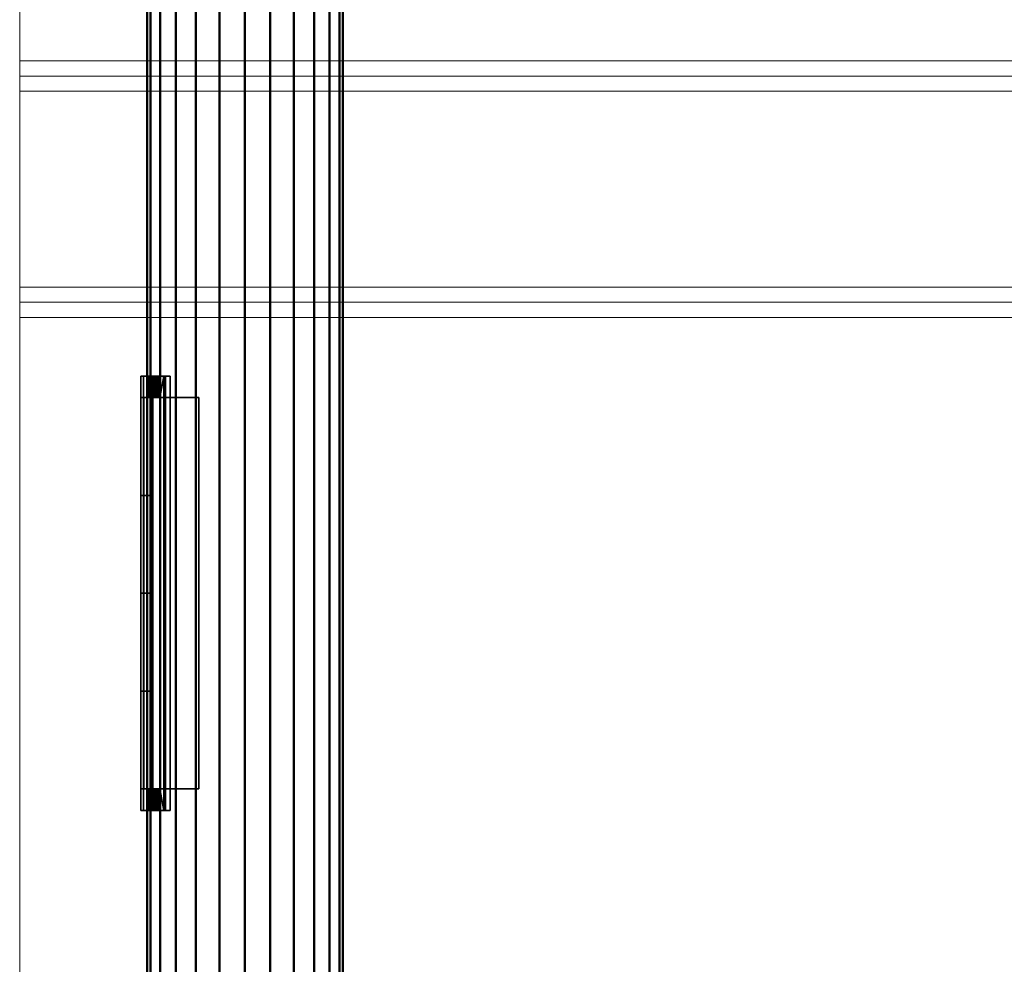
# Model space of a CAD drawing. Header units: inches. Extents: x 361 to 802, y -362 to 528.
# Tile 10 of 256: x 362 to 402, y -174 to -135. Entities that reach past the tile are written whole.
import ezdxf

# ---------------------------------------------------------------- set-up
doc = ezdxf.new("R2010")
doc.units = ezdxf.units.IN
doc.header["$MEASUREMENT"] = 0
doc.linetypes.add('Center', pattern=[1.25, 0.25, -0.1875, 0.625, -0.1875])
doc.linetypes.add('Grid Line 1_2_', pattern=[0.875, 0.5, -0.125, 0.125, -0.125])
for name, color, linetype, lineweight in [('A-FLOR-LEVL', 51, 'Continuous', 9), ('G-ANNO-SYMB', 111, 'Continuous', 9), ('I-WALL', 2, 'Continuous', 13), ('M-HVAC-CDFF', 50, 'Continuous', 30), ('M-HVAC-DUCT', 70, 'Continuous', 50), ('M-HVAC-DUCT-CNTR', 70, 'Center', 30)]:
    doc.layers.add(name, color=color, linetype=linetype, lineweight=lineweight)

# ---------------------------------------------------------------- blocks, each defined once
blk = doc.blocks.new('ST-VDC-01_ARCH_REF_v001_rvt_rvt-1-3D - Electrical Coordination')
at = {"layer": 'I-WALL', "color": 254}
mesh = blk.add_polyface(dxfattribs=at)
corners = [(361.658, -136.736, 217.654), (361.658, -137.361, 217.654), (442.229, -137.361, 217.654), (442.229, -136.736, 217.654)]
mesh.append_faces([[corners[k] for k in face] for face in [(1, 2, 3, 0)]], dxfattribs={"color": 254})
mesh = blk.add_polyface(dxfattribs=at)
corners = [(361.658, -137.361, 217.654), (361.658, -136.736, 217.654), (361.658, -136.736, 197), (361.658, -137.361, 197)]
mesh.append_faces([[corners[k] for k in face] for face in [(3, 0, 1, 2)]], dxfattribs={"color": 254})
mesh = blk.add_polyface(dxfattribs=at)
corners = [(442.229, -136.736, 217.654), (442.229, -136.736, 197), (361.658, -136.736, 197), (361.658, -136.736, 217.654)]
mesh.append_faces([[corners[k] for k in face] for face in [(0, 1, 2, 3)]], dxfattribs={"color": 254})
mesh = blk.add_polyface(dxfattribs=at)
corners = [(442.229, -147.236, 197), (361.658, -147.236, 197), (361.658, -136.736, 197), (442.229, -136.736, 197)]
mesh.append_faces([[corners[k] for k in face] for face in [(3, 0, 1, 2)]], dxfattribs={"color": 254})
mesh = blk.add_polyface(dxfattribs=at)
corners = [(361.658, -137.361, 217.654), (361.658, -137.986, 217.654), (442.229, -137.986, 217.654), (442.854, -137.986, 217.654), (442.854, -137.361, 217.654), (442.229, -137.361, 217.654)]
mesh.append_faces([[corners[k] for k in face] for face in [(1, 2, 5, 0)]], dxfattribs={"vtx1": -1, "color": 254})
mesh.append_faces([[corners[k] for k in face] for face in [(3, 4, 5, 2)]], dxfattribs={"vtx2": -1, "color": 254})
mesh = blk.add_polyface(dxfattribs=at)
corners = [(361.658, -137.986, 217.654), (361.658, -137.361, 217.654), (361.658, -137.361, 197), (361.658, -137.986, 197)]
mesh.append_faces([[corners[k] for k in face] for face in [(2, 3, 0, 1)]], dxfattribs={"color": 254})
mesh = blk.add_polyface(dxfattribs=at)
corners = [(361.658, -137.986, 217.654), (361.658, -145.986, 217.654), (442.229, -145.986, 217.654), (442.854, -145.986, 217.654), (442.854, -137.986, 217.654), (442.229, -137.986, 217.654)]
mesh.append_faces([[corners[k] for k in face] for face in [(2, 3, 4, 5), (5, 0, 1, 2)]], dxfattribs={"vtx3": -1, "color": 254})
mesh = blk.add_polyface(dxfattribs=at)
corners = [(361.658, -145.986, 217.654), (361.658, -137.986, 217.654), (361.658, -137.986, 197), (361.658, -145.986, 197)]
mesh.append_faces([[corners[k] for k in face] for face in [(2, 3, 0, 1)]], dxfattribs={"color": 254})
mesh = blk.add_polyface(dxfattribs=at)
corners = [(361.658, -145.986, 217.654), (361.658, -146.611, 217.654), (442.229, -146.611, 217.654), (442.854, -146.611, 217.654), (442.854, -145.986, 217.654), (442.229, -145.986, 217.654)]
mesh.append_faces([[corners[k] for k in face] for face in [(2, 3, 4, 5), (5, 0, 1, 2)]], dxfattribs={"vtx3": -1, "color": 254})
mesh = blk.add_polyface(dxfattribs=at)
corners = [(361.658, -146.611, 217.654), (361.658, -145.986, 217.654), (361.658, -145.986, 197), (361.658, -146.611, 197)]
mesh.append_faces([[corners[k] for k in face] for face in [(3, 0, 1, 2)]], dxfattribs={"color": 254})
mesh = blk.add_polyface(dxfattribs=at)
corners = [(361.658, -146.611, 217.654), (361.658, -147.236, 217.654), (442.229, -147.236, 217.654), (442.229, -146.611, 217.654)]
mesh.append_faces([[corners[k] for k in face] for face in [(1, 2, 3, 0)]], dxfattribs={"color": 254})
mesh = blk.add_polyface(dxfattribs=at)
corners = [(361.658, -147.236, 197), (361.658, -147.236, 217.654), (361.658, -146.611, 217.654), (361.658, -146.611, 197)]
mesh.append_faces([[corners[k] for k in face] for face in [(0, 1, 2, 3)]], dxfattribs={"color": 254})
mesh = blk.add_polyface(dxfattribs=at)
corners = [(361.658, -147.236, 197), (442.229, -147.236, 197), (442.229, -147.236, 217.654), (361.658, -147.236, 217.654)]
mesh.append_faces([[corners[k] for k in face] for face in [(3, 0, 1, 2)]], dxfattribs={"color": 254})
blk = doc.blocks.new('Supply Grille - Double Deflection - Curve Face Rectangular Neck - 16x4 Connection 8 Diameter Duct-1533314-3D - Electrical Coordination')
at = {"layer": 'M-HVAC-CDFF', "color": 5}
for p, q in [((8, 2, 0.25), (-8, 2, 0.25)), ((-8, 1, -0.131), (8, 1, -0.131)), ((-8, 0, -0.25), (8, 0, -0.25)), ((-8, -1, -0.131), (8, -1, -0.131)), ((8, -2, 0.25), (-8, -2, 0.25))]:
    blk.add_line(p, q, dxfattribs=at)
at = {"layer": 'M-HVAC-CDFF', "color": 5, "extrusion": (-1, 0, 1.61909e-15)}
for centre in [(0, 4, 8), (0, 4, -8)]:
    blk.add_arc(centre, 4.25, 241.9275, 298.0725, dxfattribs=at)
at = {"layer": 'M-HVAC-CDFF', "color": 5, "extrusion": (1, 0, -1.61909e-15)}
blk.add_arc((0, 4, -4), 4.25, 241.9275, 298.0725, dxfattribs=at)
at = {"layer": 'M-HVAC-CDFF', "color": 5, "extrusion": (1, 0, -1.02753e-14)}
blk.add_arc((0, 4), 4.25, 241.9275, 298.0725, dxfattribs=at)
at = {"layer": 'M-HVAC-CDFF', "color": 5, "extrusion": (-1, 0, -1.61909e-15)}
blk.add_arc((0, 4, -4), 4.25, 241.9275, 298.0725, dxfattribs=at)
at = {"layer": 'M-HVAC-CDFF', "color": 55}
mesh = blk.add_polyface(dxfattribs=at)
corners = [(-8.875, -2.75, 0.76), (-8.875, -2.589, 0.951), (-8.875, -1.809, 0.432), (-8.875, -0.93, 0.11), (-8.875, 0, 0), (-8.875, 0.929, 0.109), (-8.875, 1.808, 0.432), (-8.875, 2.588, 0.95), (-8.875, 2.75, 0.759), (-8.875, 1.921, 0.209), (-8.875, 0.987, -0.134), (-8.875, -0.001, -0.25), (-8.875, -0.988, -0.133), (-8.875, -1.922, 0.209)]
mesh.append_faces([[corners[k] for k in face] for face in [(9, 6, 7, 8)]], dxfattribs={"vtx0": -1, "color": 55})
mesh.append_faces([[corners[k] for k in face] for face in [(13, 2, 3), (6, 9, 10)]], dxfattribs={"vtx0": -1, "vtx2": -1, "color": 55})
mesh.append_faces([[corners[k] for k in face] for face in [(12, 13, 3, 4), (11, 12, 4, 5), (10, 11, 5, 6)]], dxfattribs={"vtx1": -1, "vtx3": -1, "color": 55})
mesh.append_faces([[corners[k] for k in face] for face in [(0, 1, 2, 13)]], dxfattribs={"vtx2": -1, "color": 55})
mesh = blk.add_polyface(dxfattribs=at)
corners = [(8.875, 2.75, 0.759), (8.875, 1.921, 0.209), (8.875, 0.987, -0.134), (8.875, -0.001, -0.25), (8.875, -0.988, -0.133), (8.875, -1.922, 0.209), (8.875, -2.75, 0.76), (-8.875, -2.75, 0.76), (-8.875, -1.922, 0.209), (-8.875, -0.988, -0.133), (-8.875, -0.001, -0.25), (-8.875, 0.987, -0.134), (-8.875, 1.921, 0.209), (-8.875, 2.75, 0.759)]
mesh.append_faces([[corners[k] for k in face] for face in [(1, 12, 13, 0)]], dxfattribs={"vtx0": -1, "color": 55})
mesh.append_faces([[corners[k] for k in face] for face in [(5, 8, 9, 4), (4, 9, 10, 3), (2, 11, 12, 1), (11, 2, 3, 10)]], dxfattribs={"vtx0": -1, "vtx2": -1, "color": 55})
mesh.append_faces([[corners[k] for k in face] for face in [(6, 7, 8, 5)]], dxfattribs={"vtx2": -1, "color": 55})
mesh = blk.add_polyface(dxfattribs=at)
corners = [(8.875, 2.588, 0.95), (8.875, 2.75, 0.759), (-8.875, 2.75, 0.759), (-8.875, 2.588, 0.95)]
mesh.append_faces([[corners[k] for k in face] for face in [(3, 0, 1, 2)]], dxfattribs={"color": 55})
mesh = blk.add_polyface(dxfattribs=at)
corners = [(8.875, -2.589, 0.951), (8.875, -1.809, 0.432), (8.875, -0.93, 0.11), (8.875, 0, 0), (8.875, 0.929, 0.109), (8.875, 1.808, 0.432), (8.875, 2.588, 0.95), (-8.875, 2.588, 0.95), (-8.875, 1.808, 0.432), (-8.875, 0.929, 0.109), (-8.875, 0, 0), (-8.875, -0.93, 0.11), (-8.875, -1.809, 0.432), (-8.875, -2.589, 0.951), (8, 2, 0.536), (8, 1.035, 0.136), (8, 0), (8, -1.035, 0.136), (8, -2, 0.536), (-8, -2, 0.536), (-8, -1.035, 0.136), (-8, 0), (-8, 1.035, 0.136), (-8, 2, 0.536), (8.875, -2.199, 0.691), (8.875, -1.37, 0.271), (8.875, 1.369, 0.271), (8.875, 2.198, 0.691), (-8.875, 2.198, 0.691), (-8.875, 1.369, 0.271), (-8.875, -1.37, 0.271), (-8.875, -2.199, 0.691), (8, 1.518, 0.336), (8, 0.518, 0.068), (8, -0.518, 0.068), (8, -1.518, 0.336), (-8, -1.518, 0.336), (-8, -0.518, 0.068), (-8, 0.518, 0.068), (-8, 1.518, 0.336), (8.875, -2.004, 0.562), (8, 1.276, 0.236), (8, -1.759, 0.436), (-8, -1.276, 0.236), (-8, 1.759, 0.436), (8.875, -1.15, 0.19), (8.875, 1.149, 0.19), (8.875, 2.003, 0.561), (-8.875, 2.003, 0.561), (-8.875, 1.149, 0.19), (-8.875, -1.15, 0.19), (-8.875, -2.004, 0.562), (8, 1.759, 0.436), (8, 0.776, 0.102), (8, -0.776, 0.102), (8, -1.276, 0.236), (-8, -1.759, 0.436), (-8, -0.776, 0.102), (-8, 0.776, 0.102), (-8, 1.276, 0.236), (8.875, 1.259, 0.23), (8, 1.397, 0.286), (8, -1.879, 0.486), (-8, -1.397, 0.286), (-8, 1.879, 0.486), (8.875, -1.04, 0.15), (8.875, 1.039, 0.15), (-8, 1.397, 0.286), (-8.875, -1.26, 0.231), (-8.875, 1.039, 0.15), (-8.875, -1.04, 0.15), (8, -1.397, 0.286), (8, 1.879, 0.486), (8, 0.906, 0.119), (8, -0.906, 0.119), (8, -1.156, 0.186), (-8, -1.879, 0.486), (-8, -0.906, 0.119), (-8, 0.906, 0.119), (-8, 1.156, 0.186), (8, 1.156, 0.186), (8.875, -1.906, 0.497), (-8.875, -1.589, 0.352), (-8.875, 1.259, 0.23), (8.875, 1.588, 0.351), (8.875, -1.26, 0.231), (-8.875, -1.906, 0.497), (-8.875, -0.465, 0.055), (-8.875, 0.464, 0.055), (-8.875, 1.588, 0.351), (8.875, 1.906, 0.497), (8.875, 0.464, 0.055), (8.875, -0.465, 0.055), (8.875, -1.589, 0.352), (-8.875, 1.906, 0.497), (-8, -1.156, 0.186), (-8.875, -1.699, 0.392), (-8.875, -1.479, 0.311), (8.875, 1.698, 0.392), (8.875, 1.479, 0.311), (-8.875, 1.479, 0.311), (-8.875, -0.698, 0.082), (-8.875, 0.697, 0.082), (-8.875, 1.698, 0.392), (8.875, -1.479, 0.311), (8.875, 0.697, 0.082), (8.875, -0.698, 0.082), (8.875, -1.699, 0.392), (-8.875, 0.581, 0.068), (-8.875, -0.814, 0.096), (-8.875, -0.582, 0.069), (-8.875, 0.813, 0.096), (8.875, -0.582, 0.069), (8.875, 0.813, 0.096), (8.875, 0.581, 0.068), (8.875, -0.814, 0.096), (-8, -0.647, 0.085), (-8, -1.638, 0.386), (-8, 1.638, 0.386), (-8, 0.647, 0.085), (-8, -0.259, 0.034), (8, -1.638, 0.386), (8, -0.647, 0.085), (8, 0.259, 0.034), (-8, 0.259, 0.034), (8, -0.259, 0.034), (8, 0.647, 0.085), (8, 1.638, 0.386), (-8, -0.388, 0.051), (8, 0.388, 0.051), (-8, 0.388, 0.051), (8, -0.388, 0.051), (8.875, -0.233, 0.027), (-8.875, 0.232, 0.027), (-8.875, -0.233, 0.027), (8.875, 0.232, 0.027), (8.875, -0.349, 0.041), (-8.875, 0.348, 0.041), (-8.875, -0.349, 0.041), (8.875, 0.348, 0.041), (-8, -0.129, 0.017), (-8, 0.129, 0.017), (8, -0.129, 0.017), (8, 0.129, 0.017), (-8.875, 0.116, 0.014), (8.875, -0.117, 0.014), (-8.875, -0.117, 0.014), (8.875, 0.116, 0.014)]
mesh.append_faces([[corners[k] for k in face] for face in [(90, 72, 5), (66, 15, 4), (111, 78, 9), (70, 20, 11), (32, 84, 127), (36, 82, 117), (15, 66, 80), (29, 67, 100), (20, 70, 95), (25, 71, 104), (4, 73, 113), (11, 77, 109), (59, 83, 79), (55, 85, 75), (76, 86, 19), (72, 90, 14), (39, 100, 67), (35, 104, 71), (57, 109, 77), (37, 110, 116), (53, 113, 73), (33, 114, 126), (101, 116, 110), (96, 117, 82), (105, 126, 114), (98, 127, 84), (3, 16, 145), (10, 21, 144), (131, 136, 125), (130, 137, 124), (141, 144, 21), (142, 145, 16)]], dxfattribs={"vtx0": -1, "vtx1": -1, "color": 55})
mesh.append_faces([[corners[k] for k in face] for face in [(27, 28, 23, 14)]], dxfattribs={"vtx0": -1, "vtx1": -1, "vtx3": -1, "color": 55})
mesh.append_faces([[corners[k] for k in face] for face in [(61, 26, 99), (130, 88, 137), (99, 32, 61), (59, 29, 83), (118, 103, 89), (121, 107, 93), (65, 17, 75), (63, 30, 97), (87, 37, 128), (55, 25, 85), (97, 36, 63), (119, 102, 108), (122, 106, 112), (115, 54, 74), (111, 58, 78)]], dxfattribs={"vtx0": -1, "vtx2": -1, "color": 55})
mesh.append_faces([[corners[k] for k in face] for face in [(19, 86, 51, 31), (23, 28, 48, 94), (14, 90, 47, 27), (18, 24, 40, 81)]], dxfattribs={"vtx0": -1, "vtx3": -1, "color": 55})
mesh.append_faces([[corners[k] for k in face] for face in [(44, 64, 8), (15, 73, 4), (33, 129, 91), (22, 79, 69), (50, 68, 95, 70), (123, 143, 135), (45, 65, 75, 85), (92, 136, 131), (46, 60, 80, 66), (20, 77, 11), (8, 103, 44), (62, 18, 81), (1, 107, 42), (12, 86, 76), (120, 140, 134), (2, 115, 74), (42, 62, 1), (41, 80, 60), (64, 23, 94), (49, 69, 79, 83), (43, 95, 68), (91, 114, 33), (55, 71, 25), (87, 110, 37), (59, 67, 29), (60, 26, 41), (61, 41, 26), (63, 43, 30), (65, 2, 17), (68, 30, 43), (69, 9, 22), (72, 52, 5), (74, 17, 2), (76, 56, 12), (78, 22, 9), (81, 1, 62), (56, 117, 96), (52, 127, 98), (57, 116, 101), (133, 144, 141), (89, 100, 39), (53, 126, 105), (132, 145, 142), (93, 104, 35), (94, 8, 64), (96, 12, 56), (97, 82, 36), (98, 5, 52), (99, 84, 32), (101, 109, 57), (38, 119, 108), (39, 118, 89), (105, 113, 53), (34, 122, 112), (35, 121, 93), (108, 88, 38), (111, 102, 58), (112, 92, 34), (115, 106, 54), (118, 44, 103), (119, 58, 102), (140, 21, 146), (121, 42, 107), (122, 54, 106), (143, 16, 147), (137, 133, 124), (136, 132, 125), (134, 138, 120), (135, 139, 123), (130, 38, 88), (131, 34, 92), (128, 120, 138), (129, 123, 139), (138, 87, 128), (139, 91, 129), (10, 146, 21), (141, 124, 133), (142, 125, 132), (3, 147, 16), (146, 134, 140), (147, 135, 143)]], dxfattribs={"vtx1": -1, "vtx2": -1, "color": 55})
mesh.append_faces([[corners[k] for k in face] for face in [(18, 19, 31, 24)]], dxfattribs={"vtx1": -1, "vtx2": -1, "vtx3": -1, "color": 55})
mesh.append_faces([[corners[k] for k in face] for face in [(6, 7, 28, 27), (13, 0, 24, 31)]], dxfattribs={"vtx2": -1, "color": 55})
mesh = blk.add_polyface(dxfattribs=at)
corners = [(8.875, -2.75, 0.76), (8.875, -1.922, 0.209), (8.875, -0.988, -0.133), (8.875, -0.001, -0.25), (8.875, 0.987, -0.134), (8.875, 1.921, 0.209), (8.875, 2.75, 0.759), (8.875, 2.588, 0.95), (8.875, 1.808, 0.432), (8.875, 0.929, 0.109), (8.875, 0, 0), (8.875, -0.93, 0.11), (8.875, -1.809, 0.432), (8.875, -2.589, 0.951)]
mesh.append_faces([[corners[k] for k in face] for face in [(4, 5, 8, 9), (3, 4, 9, 10), (2, 3, 10, 11), (1, 2, 11, 12)]], dxfattribs={"vtx1": -1, "vtx3": -1, "color": 55})
mesh.append_faces([[corners[k] for k in face] for face in [(5, 6, 7, 8), (12, 13, 0, 1)]], dxfattribs={"vtx3": -1, "color": 55})
mesh = blk.add_polyface(dxfattribs=at)
corners = [(-8, -2, 2.125), (-8, 2, 2.125), (-8, 2, 0.536), (-8, 1.035, 0.136), (-8, 0), (-8, -1.035, 0.136), (-8, -2, 0.536)]
mesh.append_faces([[corners[k] for k in face] for face in [(0, 4, 5, 6)]], dxfattribs={"vtx0": -1, "color": 55})
mesh.append_faces([[corners[k] for k in face] for face in [(1, 3, 4, 0)]], dxfattribs={"vtx0": -1, "vtx2": -1, "color": 55})
mesh.append_faces([[corners[k] for k in face] for face in [(2, 3, 1)]], dxfattribs={"vtx1": -1, "color": 55})
mesh = blk.add_polyface(dxfattribs=at)
corners = [(8, 2, 2.125), (8, 2, 0.536), (-8, 2, 0.536), (-8, 2, 2.125)]
mesh.append_faces([[corners[k] for k in face] for face in [(0, 1, 2, 3)]], dxfattribs={"color": 55})
mesh = blk.add_polyface(dxfattribs=at)
corners = [(8, -2, 2.125), (8, 2, 2.125), (-8, 2, 2.125), (-8, -2, 2.125)]
mesh.append_faces([[corners[k] for k in face] for face in [(0, 1, 2, 3)]], dxfattribs={"color": 55})
mesh = blk.add_polyface(dxfattribs=at)
corners = [(8, -2, 2.125), (8, -2, 0.536), (8, -1.035, 0.136), (8, 0), (8, 1.035, 0.136), (8, 2, 0.536), (8, 2, 2.125)]
mesh.append_faces([[corners[k] for k in face] for face in [(5, 6, 4)]], dxfattribs={"vtx1": -1, "color": 55})
mesh.append_faces([[corners[k] for k in face] for face in [(6, 0, 3, 4)]], dxfattribs={"vtx1": -1, "vtx3": -1, "color": 55})
mesh.append_faces([[corners[k] for k in face] for face in [(0, 1, 2, 3)]], dxfattribs={"vtx3": -1, "color": 55})
mesh = blk.add_polyface(dxfattribs=at)
corners = [(8, -2, 0.536), (8, -2, 2.125), (-8, -2, 2.125), (-8, -2, 0.536)]
mesh.append_faces([[corners[k] for k in face] for face in [(3, 0, 1, 2)]], dxfattribs={"color": 55})
mesh = blk.add_polyface(dxfattribs=at)
corners = [(8.875, -2.75, 0.76), (8.875, -2.589, 0.951), (-8.875, -2.589, 0.951), (-8.875, -2.75, 0.76)]
mesh.append_faces([[corners[k] for k in face] for face in [(0, 1, 2, 3)]], dxfattribs={"color": 55})
blk = doc.blocks.new('ST-VDC-01_HVAC_REF_v001_rvt_rvt-1-3D - Electrical Coordination')
at = {"layer": 'A-FLOR-LEVL', "linetype": 'Grid Line 1_2_'}
for p, q in [((361.658, 528.039, 97), (361.658, -242.422, 97)), ((361.658, 528.039, 66), (361.658, -242.422, 66))]:
    blk.add_line(p, q, dxfattribs=at)
at = {"layer": 'M-HVAC-DUCT-CNTR', "color": 5}
blk.add_line((370.867, -202.563, 188.642), (370.867, -15.534, 188.642), dxfattribs=at)
blk.add_line((370.867, -202.563, 188.642), (370.867, -15.534, 188.642), dxfattribs=at)
at = {"layer": 'M-HVAC-CDFF', "color": 5, "linetype": 'Center', "lineweight": 30, "extrusion": (1, 0, 0), "rotation": 180}
blk.add_blockref('Supply Grille - Double Deflection - Curve Face Rectangular Neck - 16x4 Connection 8 Diameter Duct-1533314-3D - Electrical Coordination', (-158.5, 188.642, 366.859), dxfattribs=at)
at = {"layer": 'M-HVAC-DUCT', "color": 215}
mesh = blk.add_polyface(dxfattribs=at)
corners = [(366.867, -202.563, 188.642), (367.003, -202.563, 189.677), (367.403, -202.563, 190.642), (368.038, -202.563, 191.47), (368.867, -202.563, 192.106), (369.831, -202.563, 192.505), (370.867, -202.563, 192.642), (370.867, -15.534, 192.642), (369.831, -15.534, 192.505), (368.867, -15.534, 192.106), (368.038, -15.534, 191.47), (367.403, -15.534, 190.642), (367.003, -15.534, 189.677), (366.867, -15.534, 188.642)]
mesh.append_faces([[corners[k] for k in face] for face in [(7, 8, 5, 6)]], dxfattribs={"vtx1": -1, "color": 215})
mesh.append_faces([[corners[k] for k in face] for face in [(8, 9, 4, 5), (3, 4, 9, 10), (11, 12, 1, 2), (2, 3, 10, 11)]], dxfattribs={"vtx1": -1, "vtx3": -1, "color": 215})
mesh.append_faces([[corners[k] for k in face] for face in [(12, 13, 0, 1)]], dxfattribs={"vtx3": -1, "color": 215})
mesh = blk.add_polyface(dxfattribs=at)
corners = [(370.867, -202.563, 184.642), (369.831, -202.563, 184.778), (368.867, -202.563, 185.178), (368.038, -202.563, 185.813), (367.403, -202.563, 186.642), (367.003, -202.563, 187.606), (366.867, -202.563, 188.642), (366.867, -15.534, 188.642), (367.003, -15.534, 187.606), (367.403, -15.534, 186.642), (368.038, -15.534, 185.813), (368.867, -15.534, 185.178), (369.831, -15.534, 184.778), (370.867, -15.534, 184.642)]
mesh.append_faces([[corners[k] for k in face] for face in [(7, 8, 5, 6)]], dxfattribs={"vtx1": -1, "color": 215})
mesh.append_faces([[corners[k] for k in face] for face in [(8, 9, 4, 5), (3, 4, 9, 10), (11, 12, 1, 2), (2, 3, 10, 11)]], dxfattribs={"vtx1": -1, "vtx3": -1, "color": 215})
mesh.append_faces([[corners[k] for k in face] for face in [(12, 13, 0, 1)]], dxfattribs={"vtx3": -1, "color": 215})
mesh = blk.add_polyface(dxfattribs=at)
corners = [(370.867, -202.563, 192.642), (371.902, -202.563, 192.505), (372.867, -202.563, 192.106), (373.695, -202.563, 191.47), (374.331, -202.563, 190.642), (374.73, -202.563, 189.677), (374.867, -202.563, 188.642), (374.867, -15.534, 188.642), (374.73, -15.534, 189.677), (374.331, -15.534, 190.642), (373.695, -15.534, 191.47), (372.867, -15.534, 192.106), (371.902, -15.534, 192.505), (370.867, -15.534, 192.642)]
mesh.append_faces([[corners[k] for k in face] for face in [(8, 9, 4, 5), (3, 4, 9, 10), (11, 12, 1, 2), (2, 3, 10, 11)]], dxfattribs={"vtx1": -1, "vtx3": -1, "color": 215})
mesh.append_faces([[corners[k] for k in face] for face in [(6, 7, 8, 5)]], dxfattribs={"vtx2": -1, "color": 215})
mesh.append_faces([[corners[k] for k in face] for face in [(12, 13, 0, 1)]], dxfattribs={"vtx3": -1, "color": 215})
mesh = blk.add_polyface(dxfattribs=at)
corners = [(374.867, -202.563, 188.642), (374.73, -202.563, 187.606), (374.331, -202.563, 186.642), (373.695, -202.563, 185.813), (372.867, -202.563, 185.178), (371.902, -202.563, 184.778), (370.867, -202.563, 184.642), (370.867, -15.534, 184.642), (371.902, -15.534, 184.778), (372.867, -15.534, 185.178), (373.695, -15.534, 185.813), (374.331, -15.534, 186.642), (374.73, -15.534, 187.606), (374.867, -15.534, 188.642)]
mesh.append_faces([[corners[k] for k in face] for face in [(7, 8, 5, 6)]], dxfattribs={"vtx1": -1, "color": 215})
mesh.append_faces([[corners[k] for k in face] for face in [(8, 9, 4, 5), (3, 4, 9, 10), (11, 12, 1, 2), (2, 3, 10, 11)]], dxfattribs={"vtx1": -1, "vtx3": -1, "color": 215})
mesh.append_faces([[corners[k] for k in face] for face in [(12, 13, 0, 1)]], dxfattribs={"vtx3": -1, "color": 215})

msp = doc.modelspace()

# ---------------------------------------------------------------- block references
at = {"color": 251, "lineweight": 9}
msp.add_blockref('ST-VDC-01_ARCH_REF_v001_rvt_rvt-1-3D - Electrical Coordination', (0, 0), dxfattribs=at)

# ---------------------------------------------------------------- next in the draw order: block references
at = {"color": 5, "linetype": 'Center', "lineweight": 30}
msp.add_blockref('ST-VDC-01_HVAC_REF_v001_rvt_rvt-1-3D - Electrical Coordination', (0, 0), dxfattribs=at)

# ---------------------------------------------------------------- next in the draw order: linework, layer by layer
at = {"layer": 'G-ANNO-SYMB'}
for p, q in [((361.658, 528.039, 217.654), (361.658, -242.422, 217.654)), ((361.658, -242.422, 11.089), (361.658, 528.039, 11.089))]:
    msp.add_line(p, q, dxfattribs=at)

doc.saveas('drawing.dxf')
